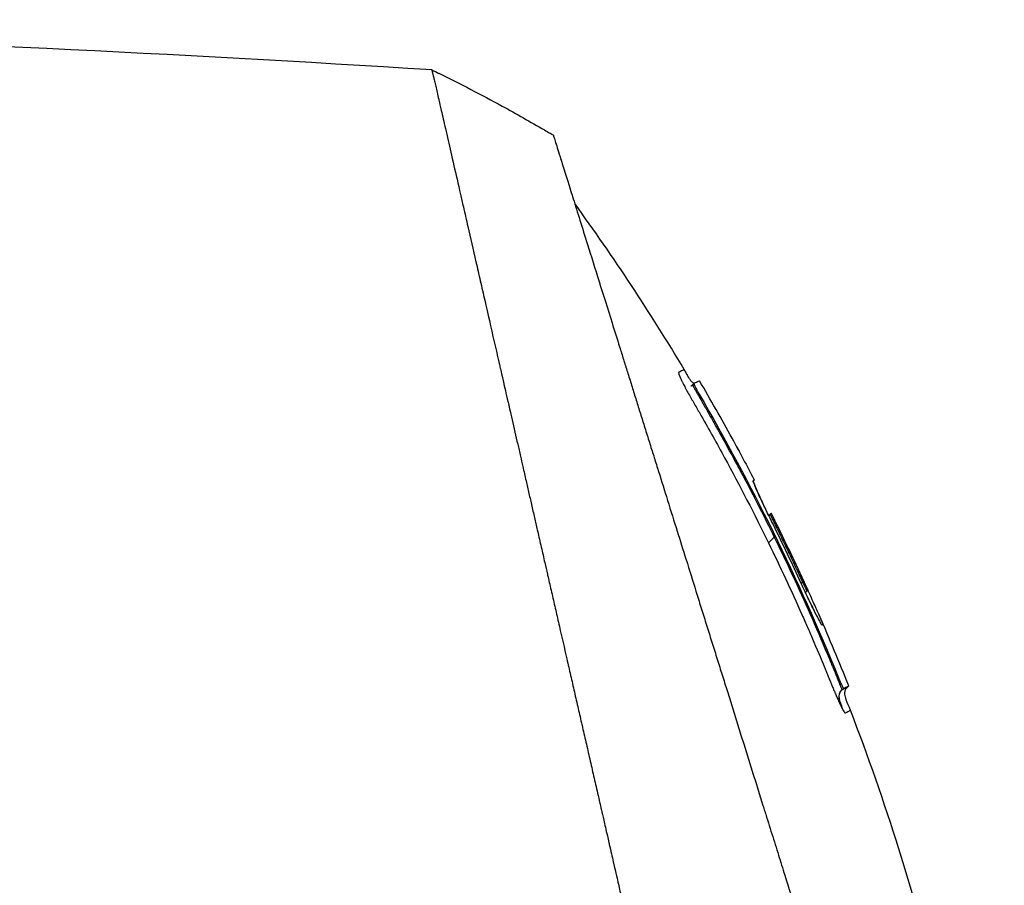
# Model space of a CAD drawing. Header units: millimetres. Extents: x 0 to 4378, y 0 to 2376.
# Tile 127 of 256: x 399 to 453, y 1210 to 1257. Entities that reach past the tile are written whole.
import ezdxf

# ---------------------------------------------------------------- set-up
doc = ezdxf.new("R2010")
doc.units = ezdxf.units.MM
doc.header["$LTSCALE"] = 0.2

# ---------------------------------------------------------------- blocks, each defined once
blk = doc.blocks.new('A$C51789057')
for p, q in [((-199.903, 634.887), (-199.96, 634.944)), ((-200.189, 634.325), (-200.239, 634.375)), ((-202.033, 631.976), (-202.028, 631.973)), ((-202.033, 631.976), (-202.029, 631.972)), ((-203.237, 629.714), (-203.175, 629.652)), ((-203.237, 629.714), (-203.175, 629.652)), ((-203.175, 629.682), (-203.173, 629.68)), ((-202.972, 629.27), (-202.972, 629.27)), ((-204.169, 627.889), (-204.17, 627.889)), ((-204.108, 627.858), (-204.021, 627.771)), ((-205.791, 624.078), (-205.865, 624.153)), ((-206.15, 623.723), (-206.018, 623.591)), ((-207.818, 618.959), (-207.765, 618.907)), ((-208.374, 618.53), (-208.301, 618.458)), ((-208.095, 618.388), (-208.022, 618.315))]:
    blk.add_line(p, q)
for centre, radius, start, end in [((-148.074, 574.145), 86.467, 116.08279, 118.64596), ((-148.067, 574.132), 86.482, 118.64602, 120.39578), ((-95.341, 573.439), 121.689, 151.24844, 152.45484), ((-95.338, 573.438), 121.694, 151.24936, 152.45507)]:
    blk.add_arc(centre, radius, start, end)
for centre, major_axis, ratio, start_param, end_param in [((-148.066, 574.128), (-62.828, -59.434), 1, 4.404955, 4.409974), ((-150.455, 577.048), (65.746, 53.33), 0.977068, 1.416312, 1.42047)]:
    blk.add_ellipse(centre, major_axis=major_axis, ratio=ratio, start_param=start_param, end_param=end_param)
for points in [[(-185.699, 651.991), (-157.804, 653.748), (-129.826, 654.72), (-101.879, 654.279)], [(-192.313, 648.438), (-192.256, 648.472), (-192.198, 648.507), (-192.127, 648.548)], [(-199.43, 635.713), (-197.581, 638.803), (-195.592, 641.814), (-193.476, 644.728)], [(-202.033, 631.976), (-201.457, 633.025), (-200.866, 634.065), (-200.26, 635.097)], [(-204.17, 627.889), (-204.17, 627.889), (-204.169, 627.889), (-204.169, 627.889)], [(-203.718, 627.823), (-203.718, 627.823), (-203.718, 627.823), (-203.718, 627.823)], [(-204.009, 626.298), (-204.045, 626.333), (-204.019, 626.307), (-204.322, 626.61)], [(-208.374, 618.53), (-207.863, 619.811), (-207.33, 621.083), (-206.776, 622.345)], [(-208.301, 618.458), (-208.301, 618.458), (-208.301, 618.458), (-208.301, 618.458)], [(-208.005, 618.328), (-207.692, 618.016), (-207.898, 617.696), (-208.024, 617.29)]]:
    blk.add_open_spline(points, degree=3)
for points, knots in [([(-188.671, 567.098), (-188.659, 567.11), (-188.508, 567.261), (-188.433, 567.335), (-188.374, 567.395), (-188.195, 567.573), (-188.075, 567.693), (-187.716, 568.052), (-187.475, 568.292), (-186.75, 569.016), (-186.263, 569.503), (-184.788, 570.976), (-183.79, 571.974), (-182.537, 573.228), (-182.286, 573.478), (-181.716, 574.048), (-181.391, 574.374), (-180.47, 575.295), (-179.861, 575.905), (-179.125, 576.642), (-179.003, 576.765), (-178.771, 576.997), (-178.661, 577.106), (-177.381, 578.389), (-176.197, 579.575), (-174.32, 581.457), (-173.635, 582.145), (-172.16, 583.625), (-171.368, 584.42), (-168.455, 587.345), (-166.31, 589.501), (-163.435, 592.396), (-162.719, 593.117), (-161.895, 593.948), (-161.789, 594.055), (-161.604, 594.242), (-161.519, 594.327), (-161.35, 594.498), (-161.263, 594.586), (-161.061, 594.79), (-160.949, 594.902), (-160.751, 595.103), (-160.668, 595.187), (-160.463, 595.394), (-160.34, 595.518), (-160.115, 595.746), (-160.013, 595.849), (-159.382, 596.486), (-158.853, 597.021), (-157.636, 598.253), (-156.947, 598.949), (-155.561, 600.353), (-154.863, 601.061), (-153.721, 602.219), (-153.274, 602.673), (-152.726, 603.228), (-152.625, 603.331), (-152.337, 603.622), (-152.151, 603.811), (-151.514, 604.456), (-151.06, 604.916), (-150.365, 605.62), (-150.12, 605.869), (-149.791, 606.201), (-149.706, 606.287), (-149.576, 606.419), (-149.533, 606.463), (-149.392, 606.605), (-149.292, 606.706), (-149.044, 606.957), (-148.889, 607.114), (-148.545, 607.461), (-148.362, 607.646), (-148, 608.012), (-147.822, 608.192), (-147.582, 608.434), (-147.524, 608.493), (-147.316, 608.703), (-147.161, 608.859), (-146.775, 609.249), (-146.556, 609.471), (-146.172, 609.859), (-146.008, 610.023), (-145.683, 610.351), (-145.518, 610.517), (-145.095, 610.944), (-144.841, 611.201), (-144.395, 611.652), (-144.209, 611.839), (-143.883, 612.168), (-143.743, 612.309), (-143.532, 612.522), (-143.461, 612.594), (-143.187, 612.871), (-142.984, 613.075), (-141.868, 614.201), (-140.957, 615.119), (-139.072, 617.019), (-138.095, 618.003), (-136.747, 619.361), (-136.368, 619.742), (-135.807, 620.306), (-135.625, 620.489), (-135.013, 621.105), (-134.58, 621.541), (-133.707, 622.419), (-133.264, 622.864), (-131.864, 624.273), (-130.912, 625.229), (-129.193, 626.955), (-128.424, 627.728), (-126.769, 629.389), (-125.885, 630.276), (-124.309, 631.856), (-123.614, 632.553), (-120.278, 635.896), (-117.751, 638.425), (-114.913, 641.262), (-114.418, 641.758), (-113.462, 642.713), (-113, 643.175), (-110.795, 645.378), (-109.193, 646.978), (-107.159, 649.009), (-106.569, 649.598), (-105.501, 650.664), (-105.021, 651.144), (-103.743, 652.418), (-103.082, 653.078), (-102.4, 653.759), (-102.226, 653.933), (-101.954, 654.204), (-101.879, 654.279), (-101.879, 654.279)], [-6.229962, -6.229962, -6.229962, -6.229962, -6.227864, -6.227864, -6.219552, -6.219552, -6.202929, -6.202929, -6.16968, -6.16968, -6.103208, -6.103208, -5.970065, -5.970065, -5.937453, -5.937453, -5.895346, -5.895346, -5.816119, -5.816119, -5.800362, -5.800362, -5.786281, -5.786281, -5.635887, -5.635887, -5.550128, -5.550128, -5.451964, -5.451964, -5.19041, -5.19041, -5.103809, -5.103809, -5.091041, -5.091041, -5.081268, -5.081268, -5.070806, -5.070806, -5.057101, -5.057101, -5.047416, -5.047416, -5.032993, -5.032993, -5.021064, -5.021064, -4.959513, -4.959513, -4.879662, -4.879662, -4.798866, -4.798866, -4.746913, -4.746913, -4.735039, -4.735039, -4.713278, -4.713278, -4.660559, -4.660559, -4.631405, -4.631405, -4.620962, -4.620962, -4.61581, -4.61581, -4.603824, -4.603824, -4.585775, -4.585775, -4.565126, -4.565126, -4.545061, -4.545061, -4.538129, -4.538129, -4.518662, -4.518662, -4.489931, -4.489931, -4.468034, -4.468034, -4.446173, -4.446173, -4.412022, -4.412022, -4.38742, -4.38742, -4.368644, -4.368644, -4.359076, -4.359076, -4.331844, -4.331844, -4.208918, -4.208918, -4.076245, -4.076245, -4.023995, -4.023995, -3.998904, -3.998904, -3.939656, -3.939656, -3.878964, -3.878964, -3.746371, -3.746371, -3.637173, -3.637173, -3.509455, -3.509455, -3.406658, -3.406658, -3.009825, -3.009825, -2.924337, -2.924337, -2.84138, -2.84138, -2.519502, -2.519502, -2.374871, -2.374871, -2.235834, -2.235834, -1.965462, -1.965462, -1.83333, -1.83333, -1.674568, -1.674568, -1.674568, -1.674568]), ([(-187.964, 566.391), (-187.929, 566.426), (-187.628, 566.727), (-186.957, 567.396), (-186.703, 567.649), (-185.939, 568.413), (-185.424, 568.927), (-183.867, 570.483), (-182.809, 571.54), (-181.442, 572.908), (-181.139, 573.211), (-180.48, 573.871), (-180.127, 574.224), (-178.824, 575.528), (-177.871, 576.483), (-176.366, 577.991), (-175.814, 578.544), (-173.782, 580.581), (-172.286, 582.082), (-167.824, 586.561), (-162.258, 592.155), (-156.387, 598.094), (-155.076, 599.421), (-153.118, 601.406), (-152.471, 602.063), (-151.57, 602.977), (-151.314, 603.235), (-150.559, 604), (-150.061, 604.505), (-149.404, 605.17), (-149.25, 605.326), (-148.986, 605.594), (-148.878, 605.702), (-148.668, 605.915), (-148.565, 606.019), (-148.359, 606.228), (-148.252, 606.336), (-147.733, 606.86), (-147.322, 607.275), (-146.469, 608.137), (-146.028, 608.582), (-144.77, 609.852), (-143.953, 610.677), (-142.329, 612.316), (-141.521, 613.13), (-139.869, 614.796), (-139.025, 615.646), (-137.309, 617.376), (-136.433, 618.258), (-135.104, 619.595), (-134.648, 620.054), (-133.426, 621.284), (-132.675, 622.039), (-131.077, 623.646), (-130.236, 624.491), (-128.587, 626.147), (-127.778, 626.959), (-126.207, 628.536), (-125.442, 629.304), (-123.229, 631.523), (-121.8, 632.956), (-117.831, 636.931), (-115.381, 639.382), (-112.704, 642.058), (-112.272, 642.489), (-110.264, 644.496), (-108.8, 645.958), (-105.531, 649.222), (-103.943, 650.808), (-102.574, 652.174), (-102.332, 652.415), (-101.81, 652.936), (-101.572, 653.174), (-101.253, 653.492), (-101.173, 653.572), (-101.172, 653.572)], [0.000001, 0.000001, 0.000001, 0.000001, 0.0174896, 0.0174896, 0.0280641, 0.0280641, 0.0492044, 0.0492044, 0.0915833, 0.0915833, 0.103829, 0.103829, 0.1177045, 0.1177045, 0.1548929, 0.1548929, 0.1762617, 0.1762617, 0.2332292, 0.2332292, 0.3447473, 0.3447473, 0.3768428, 0.3768428, 0.3928613, 0.3928613, 0.3992061, 0.3992061, 0.4115742, 0.4115742, 0.4153435, 0.4153435, 0.4181398, 0.4181398, 0.4207138, 0.4207138, 0.4231441, 0.4231441, 0.4328041, 0.4328041, 0.443145, 0.443145, 0.4624048, 0.4624048, 0.4815797, 0.4815797, 0.5018181, 0.5018181, 0.5229618, 0.5229618, 0.5340035, 0.5340035, 0.5527188, 0.5527188, 0.5738832, 0.5738832, 0.5945831, 0.5945831, 0.6145009, 0.6145009, 0.6528362, 0.6528362, 0.7241388, 0.7241388, 0.7381113, 0.7381113, 0.7906485, 0.7906485, 0.8696683, 0.8696683, 0.8893857, 0.8893857, 0.91901, 0.91901, 0.9486615, 0.9486615, 0.9486615, 0.9486615]), ([(-185.699, 651.991), (-185.7, 651.991), (-185.701, 651.989), (-185.702, 651.985), (-185.704, 651.981), (-185.706, 651.974), (-185.709, 651.965), (-185.714, 651.949), (-185.721, 651.923), (-185.731, 651.885), (-185.739, 651.85), (-185.75, 651.806), (-185.764, 651.749), (-185.776, 651.698), (-185.791, 651.635), (-185.809, 651.56), (-185.825, 651.491), (-185.844, 651.411), (-185.866, 651.318), (-185.886, 651.231), (-185.909, 651.133), (-185.934, 651.022), (-185.981, 650.818), (-186.038, 650.572), (-186.107, 650.273), (-186.119, 650.217), (-186.133, 650.159), (-186.146, 650.099), (-186.185, 649.928), (-186.242, 649.679), (-186.326, 649.315), (-186.394, 649.016), (-186.481, 648.638), (-186.593, 648.151), (-186.68, 647.769), (-186.783, 647.32), (-186.905, 646.785), (-187.01, 646.331), (-187.128, 645.815), (-187.263, 645.226), (-187.312, 645.011), (-187.364, 644.785), (-187.418, 644.55), (-187.497, 644.205), (-187.578, 643.848), (-187.662, 643.482), (-187.802, 642.871), (-187.949, 642.23), (-188.103, 641.561), (-188.18, 641.224), (-188.259, 640.88), (-188.34, 640.53), (-188.419, 640.184), (-188.5, 639.832), (-188.582, 639.473), (-188.748, 638.75), (-188.919, 638), (-189.096, 637.226), (-189.185, 636.839), (-189.275, 636.446), (-189.366, 636.047), (-189.385, 635.963), (-189.404, 635.879), (-189.423, 635.795), (-189.447, 635.689), (-189.52, 635.373), (-189.644, 634.833), (-189.719, 634.503), (-189.814, 634.089), (-189.929, 633.585), (-190.015, 633.21), (-190.113, 632.785), (-190.222, 632.306), (-190.27, 632.099), (-190.32, 631.882), (-190.372, 631.655), (-190.42, 631.445), (-190.47, 631.225), (-190.523, 630.997), (-190.563, 630.818), (-190.605, 630.635), (-190.649, 630.445), (-190.709, 630.185), (-190.769, 629.922), (-190.829, 629.658), (-190.881, 629.433), (-190.933, 629.206), (-190.985, 628.979), (-191.037, 628.751), (-191.09, 628.522), (-191.142, 628.293), (-191.196, 628.057), (-191.253, 627.809), (-191.306, 627.576), (-191.356, 627.358), (-191.403, 627.154), (-191.461, 626.901), (-191.519, 626.649), (-191.587, 626.35), (-191.653, 626.064), (-191.718, 625.777), (-191.781, 625.503), (-191.846, 625.218), (-191.894, 625.011), (-191.941, 624.805), (-191.988, 624.598), (-192.006, 624.52), (-192.024, 624.442), (-192.042, 624.364), (-192.108, 624.078), (-192.173, 623.79), (-192.239, 623.502), (-192.273, 623.358), (-192.306, 623.214), (-192.339, 623.069), (-192.372, 622.924), (-192.405, 622.779), (-192.439, 622.634), (-192.505, 622.343), (-192.572, 622.051), (-192.639, 621.758), (-192.773, 621.173), (-192.909, 620.582), (-193.045, 619.989), (-193.113, 619.692), (-193.181, 619.394), (-193.25, 619.095), (-193.318, 618.797), (-193.387, 618.497), (-193.456, 618.197), (-193.49, 618.046), (-193.525, 617.896), (-193.559, 617.745), (-193.594, 617.595), (-193.629, 617.444), (-193.663, 617.293), (-193.731, 616.999), (-193.798, 616.704), (-193.866, 616.409), (-193.868, 616.401), (-193.87, 616.392), (-193.872, 616.384), (-193.941, 616.08), (-194.011, 615.775), (-194.081, 615.469), (-194.151, 615.164), (-194.222, 614.858), (-194.292, 614.551), (-194.327, 614.397), (-194.362, 614.243), (-194.397, 614.09), (-194.432, 613.936), (-194.468, 613.782), (-194.503, 613.628), (-194.573, 613.319), (-194.644, 613.011), (-194.714, 612.701), (-194.756, 612.518), (-194.798, 612.336), (-194.84, 612.153), (-194.84, 612.15), (-194.841, 612.146), (-194.842, 612.142), (-194.855, 612.085), (-194.883, 611.961), (-194.927, 611.771), (-194.96, 611.627), (-195.002, 611.446), (-195.052, 611.226), (-195.079, 611.108), (-195.109, 610.979), (-195.141, 610.839), (-195.174, 610.695), (-195.209, 610.539), (-195.248, 610.372), (-195.274, 610.256), (-195.302, 610.134), (-195.331, 610.007), (-195.339, 609.972), (-195.347, 609.938), (-195.355, 609.904), (-195.437, 609.546), (-195.509, 609.233), (-195.57, 608.967), (-195.719, 608.315), (-195.805, 607.942), (-195.826, 607.852), (-195.884, 607.598), (-195.942, 607.344), (-196, 607.09), (-196.072, 606.777), (-196.143, 606.463), (-196.215, 606.15), (-196.247, 606.01), (-196.279, 605.869), (-196.311, 605.729), (-196.351, 605.556), (-196.39, 605.383), (-196.43, 605.209), (-196.476, 605.009), (-196.521, 604.809), (-196.567, 604.609), (-196.648, 604.253), (-196.89, 603.198), (-197.291, 601.452), (-197.297, 601.422), (-197.304, 601.392), (-197.311, 601.362), (-197.591, 600.143), (-197.87, 598.927), (-198.147, 597.718), (-198.363, 596.776), (-198.578, 595.838), (-198.791, 594.905), (-198.859, 594.611), (-198.926, 594.317), (-198.993, 594.024), (-199.273, 592.801), (-199.552, 591.588), (-199.827, 590.388), (-199.903, 590.058), (-199.978, 589.729), (-200.054, 589.401), (-200.112, 589.145), (-200.174, 588.877), (-200.238, 588.596), (-200.363, 588.052), (-200.498, 587.461), (-200.644, 586.825), (-200.709, 586.541), (-200.776, 586.248), (-200.845, 585.947), (-200.91, 585.663), (-200.976, 585.372), (-201.045, 585.074), (-201.109, 584.791), (-201.175, 584.502), (-201.243, 584.207), (-201.253, 584.162), (-201.264, 584.116), (-201.274, 584.07), (-201.327, 583.838), (-201.383, 583.596), (-201.44, 583.346), (-201.561, 582.817), (-201.691, 582.248), (-201.83, 581.641), (-201.952, 581.11), (-202.08, 580.55), (-202.215, 579.961), (-202.447, 578.947), (-202.699, 577.849), (-202.967, 576.679), (-203.16, 575.834), (-203.362, 574.951), (-203.572, 574.036)], [0.0008979, 0.0008979, 0.0008979, 0.0008979, 0.0108915, 0.0108915, 0.0108915, 0.020974, 0.020974, 0.020974, 0.0391503, 0.0391503, 0.0391503, 0.0554178, 0.0554178, 0.0554178, 0.0702751, 0.0702751, 0.0702751, 0.0840358, 0.0840358, 0.0840358, 0.0969119, 0.0969119, 0.0969119, 0.1205769, 0.1205769, 0.1205769, 0.125, 0.125, 0.125, 0.1638961, 0.1638961, 0.1638961, 0.1958374, 0.1958374, 0.1958374, 0.2208888, 0.2208888, 0.2208888, 0.2422005, 0.2422005, 0.2422005, 0.25, 0.25, 0.25, 0.2678209, 0.2678209, 0.2678209, 0.2975362, 0.2975362, 0.2975362, 0.3125, 0.3125, 0.3125, 0.3272656, 0.3272656, 0.3272656, 0.3570095, 0.3570095, 0.3570095, 0.3718814, 0.3718814, 0.3718814, 0.375, 0.375, 0.375, 0.3991671, 0.3991671, 0.3991671, 0.4139157, 0.4139157, 0.4139157, 0.4249028, 0.4249028, 0.4249028, 0.429655, 0.429655, 0.429655, 0.4340613, 0.4340613, 0.4340613, 0.4375, 0.4375, 0.4375, 0.4468814, 0.4468814, 0.4468814, 0.4548932, 0.4548932, 0.4548932, 0.4629051, 0.4629051, 0.4629051, 0.4712008, 0.4712008, 0.4712008, 0.4789288, 0.4789288, 0.4789288, 0.4866568, 0.4866568, 0.4866568, 0.4943848, 0.4943848, 0.4943848, 0.5, 0.5, 0.5, 0.502414, 0.502414, 0.502414, 0.5112437, 0.5112437, 0.5112437, 0.5156585, 0.5156585, 0.5156585, 0.5200734, 0.5200734, 0.5200734, 0.528903, 0.528903, 0.528903, 0.5465624, 0.5465624, 0.5465624, 0.555392, 0.555392, 0.555392, 0.5642217, 0.5642217, 0.5642217, 0.5686366, 0.5686366, 0.5686366, 0.5730514, 0.5730514, 0.5730514, 0.5816327, 0.5816327, 0.5816327, 0.5818813, 0.5818813, 0.5818813, 0.5907202, 0.5907202, 0.5907202, 0.5995591, 0.5995591, 0.5995591, 0.6039786, 0.6039786, 0.6039786, 0.6083981, 0.6083981, 0.6083981, 0.6172371, 0.6172371, 0.6172371, 0.622449, 0.622449, 0.622449, 0.6229413, 0.6229413, 0.6229413, 0.6298917, 0.6298917, 0.6298917, 0.6351416, 0.6351416, 0.6351416, 0.6379546, 0.6379546, 0.6379546, 0.6408496, 0.6408496, 0.6408496, 0.6428571, 0.6428571, 0.6428571, 0.6433986, 0.6433986, 0.6433986, 0.6491487, 0.6491487, 0.6491487, 0.6632653, 0.6632653, 0.6632653, 0.6704637, 0.6704637, 0.6704637, 0.6793393, 0.6793393, 0.6793393, 0.6833065, 0.6833065, 0.6833065, 0.6882149, 0.6882149, 0.6882149, 0.6938776, 0.6938776, 0.6938776, 0.7239727, 0.7239727, 0.7239727, 0.7244898, 0.7244898, 0.7244898, 0.7589042, 0.7589042, 0.7589042, 0.7857143, 0.7857143, 0.7857143, 0.7941949, 0.7941949, 0.7941949, 0.8295621, 0.8295621, 0.8295621, 0.8392857, 0.8392857, 0.8392857, 0.849008, 0.849008, 0.849008, 0.8678821, 0.8678821, 0.8678821, 0.876305, 0.876305, 0.876305, 0.8842189, 0.8842189, 0.8842189, 0.8917062, 0.8917062, 0.8917062, 0.8928571, 0.8928571, 0.8928571, 0.9031342, 0.9031342, 0.9031342, 0.9247967, 0.9247967, 0.9247967, 0.9437386, 0.9437386, 0.9437386, 0.9764071, 0.9764071, 0.9764071, 1, 1, 1, 1]), ([(-192.313, 648.438), (-192.313, 648.439), (-192.313, 648.439), (-192.337, 648.363), (-192.351, 648.318), (-192.382, 648.222), (-192.396, 648.177), (-192.474, 647.929), (-192.563, 647.643), (-192.754, 647.033), (-192.841, 646.753), (-193.072, 646.018), (-193.223, 645.536), (-193.62, 644.268), (-193.88, 643.436), (-194.562, 641.257), (-195.009, 639.831), (-195.638, 637.818), (-195.774, 637.384), (-195.984, 636.715), (-196.054, 636.491), (-196.195, 636.039), (-196.267, 635.81), (-196.377, 635.459), (-196.414, 635.34), (-196.526, 634.981), (-196.601, 634.743), (-196.751, 634.265), (-196.826, 634.026), (-196.939, 633.664), (-196.977, 633.543), (-197.055, 633.293), (-197.095, 633.164), (-197.176, 632.906), (-197.216, 632.777), (-197.339, 632.385), (-197.423, 632.117), (-197.582, 631.61), (-197.66, 631.36), (-197.817, 630.859), (-197.895, 630.61), (-198.133, 629.849), (-198.295, 629.331), (-198.632, 628.253), (-198.81, 627.686), (-199.144, 626.618), (-199.3, 626.12), (-199.509, 625.451), (-199.553, 625.31), (-199.775, 624.602), (-199.953, 624.033), (-200.223, 623.169), (-200.314, 622.879), (-200.495, 622.302), (-200.586, 622.012), (-200.768, 621.43), (-200.858, 621.142), (-200.995, 620.703), (-201.042, 620.554), (-201.133, 620.263), (-201.177, 620.122), (-201.269, 619.828), (-201.315, 619.681), (-201.447, 619.26), (-201.537, 618.973), (-202.311, 616.5), (-203.009, 614.267), (-203.777, 611.813), (-203.842, 611.605), (-203.973, 611.188), (-204.036, 610.984), (-204.162, 610.583), (-204.224, 610.385), (-204.346, 609.994), (-204.406, 609.803), (-204.525, 609.424), (-204.584, 609.235), (-204.753, 608.695), (-204.866, 608.334), (-205.192, 607.294), (-205.406, 606.608), (-205.702, 605.663), (-205.793, 605.37), (-205.928, 604.94), (-205.971, 604.803), (-206.098, 604.398), (-206.181, 604.132), (-206.342, 603.617), (-206.419, 603.37), (-206.642, 602.658), (-206.787, 602.195), (-207.184, 600.926), (-207.435, 600.125), (-207.87, 598.735), (-208.055, 598.143), (-208.514, 596.676), (-208.786, 595.806), (-209.188, 594.521), (-209.321, 594.096), (-209.519, 593.463), (-209.585, 593.253), (-209.683, 592.94), (-209.715, 592.836), (-209.764, 592.68), (-209.78, 592.628), (-209.805, 592.55), (-209.813, 592.524), (-209.829, 592.472), (-209.837, 592.446), (-209.845, 592.42)], [0.000492, 0.000492, 0.000492, 0.000492, 0.070477, 0.070477, 0.116784, 0.116784, 0.147598, 0.147598, 0.270163, 0.270163, 0.35129, 0.35129, 0.459378, 0.459378, 0.603543, 0.603543, 0.795477, 0.795477, 0.846759, 0.846759, 0.872247, 0.872247, 0.897546, 0.897546, 0.910816, 0.910816, 0.936058, 0.936058, 0.961053, 0.961053, 0.973407, 0.973407, 0.986612, 0.986612, 0.999925, 0.999925, 1.026343, 1.026343, 1.051465, 1.051465, 1.076258, 1.076258, 1.125243, 1.125243, 1.177878, 1.177878, 1.224985, 1.224985, 1.237745, 1.237745, 1.287061, 1.287061, 1.311764, 1.311764, 1.336615, 1.336615, 1.361333, 1.361333, 1.372959, 1.372959, 1.384222, 1.384222, 1.395507, 1.395507, 1.41867, 1.41867, 1.596072, 1.596072, 1.612752, 1.612752, 1.628768, 1.628768, 1.644172, 1.644172, 1.659003, 1.659003, 1.673475, 1.673475, 1.702106, 1.702106, 1.756638, 1.756638, 1.781274, 1.781274, 1.792708, 1.792708, 1.814679, 1.814679, 1.835454, 1.835454, 1.874477, 1.874477, 1.942807, 1.942807, 1.994085, 1.994085, 2.070998, 2.070998, 2.109452, 2.109452, 2.128666, 2.128666, 2.138273, 2.138273, 2.143077, 2.143077, 2.145479, 2.145479, 2.147874, 2.147874, 2.147874, 2.147874]), ([(-199.979, 634.954), (-199.966, 634.957), (-199.954, 634.962), (-199.923, 634.977), (-199.905, 634.988), (-199.863, 635.021), (-199.841, 635.043), (-199.784, 635.108), (-199.752, 635.154), (-199.656, 635.304), (-199.598, 635.412), (-199.504, 635.585), (-199.468, 635.649), (-199.43, 635.713)], [0.88221943, 0.88221943, 0.88221943, 0.88221943, 0.88612857, 0.88612857, 0.89254312, 0.89254312, 0.90193654, 0.90193654, 0.91846699, 0.91846699, 0.95532451, 0.95532451, 0.97748476, 0.97748476, 0.97748476, 0.97748476]), ([(-199.43, 635.713), (-199.429, 635.712), (-199.421, 635.708), (-199.405, 635.7), (-199.389, 635.692), (-199.366, 635.68), (-199.334, 635.664), (-199.303, 635.648), (-199.264, 635.628), (-199.218, 635.604), (-199.195, 635.592), (-199.17, 635.579), (-199.143, 635.565), (-199.139, 635.564), (-199.136, 635.562), (-199.133, 635.56), (-199.131, 635.559), (-199.129, 635.559), (-199.128, 635.557), (-199.126, 635.556), (-199.125, 635.554), (-199.124, 635.552), (-199.12, 635.543), (-199.122, 635.526), (-199.127, 635.501), (-199.133, 635.476), (-199.144, 635.444), (-199.159, 635.404), (-199.163, 635.394), (-199.167, 635.384), (-199.171, 635.373), (-199.173, 635.368), (-199.175, 635.362), (-199.178, 635.357), (-199.179, 635.354), (-199.18, 635.351), (-199.181, 635.348), (-199.182, 635.345), (-199.183, 635.342), (-199.185, 635.339), (-199.189, 635.328), (-199.195, 635.316), (-199.2, 635.303), (-199.203, 635.297), (-199.205, 635.291), (-199.208, 635.285), (-199.211, 635.278), (-199.214, 635.272), (-199.217, 635.265), (-199.22, 635.258), (-199.223, 635.252), (-199.226, 635.245), (-199.236, 635.222), (-199.247, 635.199), (-199.259, 635.174), (-199.274, 635.142), (-199.29, 635.108), (-199.307, 635.073), (-199.314, 635.058), (-199.322, 635.043), (-199.33, 635.027)], [-0.2887059, -0.2887059, -0.2887059, -0.2887059, -0.2541581, -0.2541581, -0.2541581, -0.2195873, -0.2195873, -0.2195873, -0.1850229, -0.1850229, -0.1850229, -0.1677408, -0.1677408, -0.1677408, -0.1655805, -0.1655805, -0.1655805, -0.1645003, -0.1645003, -0.1645003, -0.1634202, -0.1634202, -0.1634202, -0.1590997, -0.1590997, -0.1590997, -0.1547791, -0.1547791, -0.1547791, -0.153699, -0.153699, -0.153699, -0.1531589, -0.1531589, -0.1531589, -0.1528889, -0.1528889, -0.1528889, -0.1526188, -0.1526188, -0.1526188, -0.1515387, -0.1515387, -0.1515387, -0.1509986, -0.1509986, -0.1509986, -0.1504586, -0.1504586, -0.1504586, -0.1499185, -0.1499185, -0.1499185, -0.1481076, -0.1481076, -0.1481076, -0.1457567, -0.1457567, -0.1457567, -0.1447486, -0.1447486, -0.1447486, -0.1447486]), ([(-199.43, 635.713), (-199.43, 635.713), (-199.43, 635.713), (-199.43, 635.713), (-199.43, 635.713), (-199.43, 635.713), (-199.43, 635.713)], [-0.2892613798, -0.2892613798, -0.2892613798, -0.2892613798, -0.2887161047, -0.2887161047, -0.2887161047, -0.2887058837, -0.2887058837, -0.2887058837, -0.2887058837]), ([(-199.33, 635.027), (-199.34, 635.006), (-199.351, 634.985), (-199.361, 634.963), (-199.381, 634.925), (-199.401, 634.886), (-199.422, 634.846), (-199.443, 634.805), (-199.464, 634.764), (-199.487, 634.721), (-199.498, 634.7), (-199.51, 634.678), (-199.521, 634.657), (-199.533, 634.635), (-199.545, 634.613), (-199.557, 634.591), (-199.605, 634.503), (-199.655, 634.412), (-199.707, 634.319), (-199.733, 634.273), (-199.76, 634.226), (-199.786, 634.179), (-199.8, 634.156), (-199.813, 634.132), (-199.827, 634.109), (-199.84, 634.085), (-199.854, 634.062), (-199.868, 634.039), (-199.881, 634.015), (-199.895, 633.992), (-199.908, 633.968), (-199.922, 633.945), (-199.936, 633.921), (-199.949, 633.898), (-199.977, 633.851), (-200.004, 633.804), (-200.031, 633.757), (-200.14, 633.57), (-200.248, 633.382), (-200.356, 633.194), (-200.786, 632.441), (-201.209, 631.684), (-201.623, 630.922), (-202.452, 629.398), (-203.248, 627.856), (-204.009, 626.298)], [-0.1447486, -0.1447486, -0.1447486, -0.1447486, -0.1434058, -0.1434058, -0.1434058, -0.1410549, -0.1410549, -0.1410549, -0.138704, -0.138704, -0.138704, -0.1375285, -0.1375285, -0.1375285, -0.1363531, -0.1363531, -0.1363531, -0.1316512, -0.1316512, -0.1316512, -0.1293003, -0.1293003, -0.1293003, -0.1281249, -0.1281249, -0.1281249, -0.1269494, -0.1269494, -0.1269494, -0.125774, -0.125774, -0.125774, -0.1245985, -0.1245985, -0.1245985, -0.1222476, -0.1222476, -0.1222476, -0.1128439, -0.1128439, -0.1128439, -0.0752293, -0.0752293, -0.0752293, 0, 0, 0, 0]), ([(-200.26, 635.097), (-200.26, 635.097), (-200.26, 635.097), (-200.259, 635.097), (-200.235, 635.084), (-200.136, 635.034), (-200.061, 634.996), (-199.961, 634.945)], [-0.8656065, -0.8656065, -0.8656065, -0.8656065, -0.8621421, -0.8621421, -0.4402995, -0.4402995, -0.000001, -0.000001, -0.000001, -0.000001]), ([(-199.961, 634.945), (-199.957, 634.943), (-199.957, 634.934), (-199.965, 634.905), (-199.973, 634.885), (-199.994, 634.833), (-200.009, 634.801), (-200.045, 634.728), (-200.065, 634.688), (-200.111, 634.603), (-200.135, 634.557), (-200.186, 634.466), (-200.212, 634.42), (-200.239, 634.375)], [-0.09818224, -0.09818224, -0.09818224, -0.09818224, -0.08163434, -0.08163434, -0.06586622, -0.06586622, -0.04902056, -0.04902056, -0.0323577, -0.0323577, -0.01585951, -0.01585951, -0.00000099, -0.00000099, -0.00000099, -0.00000099]), ([(-199.903, 634.887), (-199.902, 634.886), (-199.901, 634.884), (-199.901, 634.88), (-199.901, 634.878), (-199.901, 634.876), (-199.902, 634.873), (-199.902, 634.871), (-199.903, 634.868), (-199.903, 634.866), (-199.904, 634.863), (-199.905, 634.86), (-199.906, 634.857), (-199.908, 634.85), (-199.911, 634.844), (-199.913, 634.838), (-199.916, 634.831), (-199.919, 634.823), (-199.923, 634.814), (-199.933, 634.792), (-199.945, 634.766), (-199.96, 634.736), (-199.964, 634.728), (-199.968, 634.721), (-199.972, 634.713), (-199.982, 634.694), (-199.996, 634.669), (-200.013, 634.636), (-200.029, 634.607), (-200.048, 634.573), (-200.071, 634.532), (-200.074, 634.528), (-200.076, 634.524), (-200.078, 634.52), (-200.105, 634.472), (-200.129, 634.429), (-200.15, 634.394), (-200.165, 634.366), (-200.179, 634.343), (-200.189, 634.325)], [0.0317932, 0.0317932, 0.0317932, 0.0317932, 0.0990517, 0.0990517, 0.0990517, 0.125, 0.125, 0.125, 0.1497348, 0.1497348, 0.1497348, 0.1822151, 0.1822151, 0.1822151, 0.25, 0.25, 0.25, 0.3087286, 0.3087286, 0.3087286, 0.4613421, 0.4613421, 0.4613421, 0.5, 0.5, 0.5, 0.6333546, 0.6333546, 0.6333546, 0.75, 0.75, 0.75, 0.7608461, 0.7608461, 0.7608461, 0.894498, 0.894498, 0.894498, 1, 1, 1, 1]), ([(-199.903, 634.887), (-199.888, 634.872), (-199.873, 634.857), (-199.851, 634.839), (-199.846, 634.835), (-199.838, 634.829), (-199.836, 634.827), (-199.833, 634.825), (-199.833, 634.825), (-199.832, 634.824), (-199.832, 634.824), (-199.831, 634.824), (-199.831, 634.823), (-199.831, 634.823), (-199.831, 634.823), (-199.831, 634.823), (-199.831, 634.823), (-199.83, 634.823), (-199.83, 634.823), (-199.83, 634.823), (-199.83, 634.823), (-199.83, 634.823)], [0, 0, 0, 0, 0.006302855, 0.006302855, 0.008419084, 0.008419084, 0.009213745, 0.009213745, 0.009413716, 0.009413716, 0.009571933, 0.009571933, 0.009651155, 0.009651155, 0.009690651, 0.009690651, 0.009730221, 0.009730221, 0.009769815, 0.009769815, 0.009776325, 0.009776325, 0.009776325, 0.009776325]), ([(-199.832, 634.824), (-199.832, 634.824), (-199.832, 634.824), (-199.832, 634.824), (-199.831, 634.824), (-199.828, 634.822), (-199.825, 634.82), (-199.821, 634.818), (-199.819, 634.817), (-199.816, 634.816), (-199.815, 634.815), (-199.813, 634.814), (-199.813, 634.814), (-199.813, 634.814)], [0.02034435, 0.02034435, 0.02034435, 0.02034435, 0.02145072, 0.02145072, 0.04171423, 0.04171423, 0.06063341, 0.06063341, 0.06772746, 0.06772746, 0.07304792, 0.07304792, 0.074301, 0.074301, 0.074301, 0.074301]), ([(-199.814, 634.814), (-199.814, 634.814), (-199.814, 634.814), (-199.813, 634.814), (-199.811, 634.813), (-199.805, 634.811), (-199.802, 634.809), (-199.797, 634.808), (-199.796, 634.807), (-199.796, 634.807), (-199.796, 634.807), (-199.795, 634.807), (-199.795, 634.807), (-199.795, 634.807), (-199.795, 634.807), (-199.795, 634.807)], [0.075540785, 0.075540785, 0.075540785, 0.075540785, 0.076098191, 0.076098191, 0.078373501, 0.078373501, 0.080325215, 0.080325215, 0.080606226, 0.080606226, 0.080645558, 0.080645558, 0.080665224, 0.080665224, 0.080678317, 0.080678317, 0.080678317, 0.080678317]), ([(-200.239, 634.375), (-201.667, 631.928), (-203.006, 629.437), (-205.54, 624.296), (-206.727, 621.649), (-207.818, 618.959)], [-1.719587, -1.719587, -1.719587, -1.719587, -0.870829, -0.870829, -0.000001, -0.000001, -0.000001, -0.000001]), ([(-200.189, 634.325), (-200.195, 634.315), (-200.206, 634.294), (-200.224, 634.264), (-200.247, 634.223), (-200.281, 634.165), (-200.325, 634.087), (-200.339, 634.062), (-200.355, 634.034), (-200.373, 634.004), (-200.395, 633.965), (-200.42, 633.922), (-200.447, 633.874), (-200.451, 633.866), (-200.456, 633.858), (-200.461, 633.85), (-200.468, 633.836), (-200.476, 633.823), (-200.484, 633.809), (-200.496, 633.787), (-200.509, 633.765), (-200.521, 633.744), (-200.533, 633.722), (-200.546, 633.7), (-200.558, 633.679), (-200.57, 633.657), (-200.583, 633.635), (-200.595, 633.614), (-200.62, 633.569), (-200.645, 633.525), (-200.669, 633.484), (-200.69, 633.446), (-200.711, 633.409), (-200.731, 633.374), (-200.808, 633.237), (-200.885, 633.1), (-200.963, 632.962), (-201.064, 632.782), (-201.165, 632.601), (-201.266, 632.42), (-201.537, 631.933), (-201.823, 631.415), (-202.121, 630.864), (-202.186, 630.745), (-202.252, 630.623), (-202.318, 630.501), (-202.4, 630.348), (-202.531, 630.105), (-202.708, 629.77)], [0, 0, 0, 0, 0.0133397, 0.0133397, 0.0133397, 0.03125, 0.03125, 0.03125, 0.0436988, 0.0436988, 0.0436988, 0.0597938, 0.0597938, 0.0597938, 0.0625, 0.0625, 0.0625, 0.0673095, 0.0673095, 0.0673095, 0.0751746, 0.0751746, 0.0751746, 0.0832707, 0.0832707, 0.0832707, 0.0916192, 0.0916192, 0.0916192, 0.1091793, 0.1091793, 0.1091793, 0.125, 0.125, 0.125, 0.1792162, 0.1792162, 0.1792162, 0.25, 0.25, 0.25, 0.4553665, 0.4553665, 0.4553665, 0.5, 0.5, 0.5, 0.6281551, 0.6281551, 0.6281551, 0.6281551]), ([(-199.989, 633.853), (-199.989, 633.853), (-199.989, 633.853), (-199.989, 633.853), (-199.989, 633.853), (-199.989, 633.854), (-199.988, 633.855), (-199.987, 633.856), (-199.987, 633.857), (-199.985, 633.86), (-199.984, 633.862), (-199.982, 633.866), (-199.981, 633.866), (-199.981, 633.867)], [0.018027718, 0.018027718, 0.018027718, 0.018027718, 0.018129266, 0.018129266, 0.018485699, 0.018485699, 0.018904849, 0.018904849, 0.019483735, 0.019483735, 0.020372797, 0.020372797, 0.020720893, 0.020720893, 0.020720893, 0.020720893]), ([(-202.708, 629.77), (-202.877, 629.452), (-203.088, 629.051), (-203.339, 628.565), (-203.752, 627.764), (-204.077, 627.112), (-204.322, 626.61)], [0.6281551, 0.6281551, 0.6281551, 0.6281551, 0.75, 0.75, 0.75, 1, 1, 1, 1]), ([(-203.175, 629.682), (-203.169, 629.68), (-203.172, 629.659), (-203.194, 629.585), (-203.214, 629.531), (-203.291, 629.34), (-203.365, 629.168), (-203.555, 628.747), (-203.671, 628.499), (-203.87, 628.082), (-203.945, 627.927), (-204.1, 627.61), (-204.179, 627.449), (-204.259, 627.288)], [-0.4066496, -0.4066496, -0.4066496, -0.4066496, -0.3530901, -0.3530901, -0.2996138, -0.2996138, -0.2036808, -0.2036808, -0.1075118, -0.1075118, -0.053792, -0.053792, 0, 0, 0, 0]), ([(-204.024, 627.774), (-203.969, 627.888), (-203.915, 628), (-203.71, 628.427), (-203.601, 628.662), (-203.403, 629.091), (-203.334, 629.248), (-203.249, 629.45), (-203.2, 629.57), (-203.184, 629.638), (-203.182, 629.649), (-203.182, 629.659)], [-1.875154, -1.875154, -1.875154, -1.875154, -1.786266, -1.786266, -1.531519, -1.531519, -1.065024, -1.065024, -0.555126, -0.555126, -0.455018, -0.455018, -0.455018, -0.455018]), ([(-203.237, 629.714), (-203.234, 629.713), (-203.23, 629.711), (-203.224, 629.708), (-203.219, 629.705), (-203.212, 629.701), (-203.204, 629.697), (-203.195, 629.693), (-203.185, 629.689), (-203.175, 629.682)], [-1, -1, -1, -1, -0.666667, -0.666667, -0.666667, -0.333333, -0.333333, -0.333333, 0, 0, 0, 0]), ([(-205.778, 624.108), (-205.849, 623.952), (-205.921, 623.796), (-206.064, 623.491), (-206.134, 623.343), (-206.278, 623.041), (-206.413, 622.762), (-206.627, 622.335), (-206.717, 622.159), (-206.958, 621.728), (-206.94, 621.854), (-206.976, 621.84), (-206.982, 621.832), (-206.978, 621.87), (-206.944, 621.953), (-206.903, 622.053), (-206.855, 622.167), (-206.658, 622.613), (-206.557, 622.84), (-206.309, 623.389), (-206.176, 623.683), (-205.931, 624.217), (-205.735, 624.643), (-205.152, 625.892), (-204.668, 626.894), (-204.17, 627.889)], [-1.490546, -1.490546, -1.490546, -1.490546, -1.372171, -1.372171, -1.254036, -1.254036, -1.123299, -1.123299, -1.043679, -1.043679, -0.850826, -0.850826, -0.807838, -0.807838, -0.709589, -0.709589, -0.595224, -0.595224, -0.510831, -0.510831, -0.413449, -0.413449, -0.333919, -0.333919, 0, 0, 0, 0]), ([(-205.865, 624.153), (-205.922, 624.029), (-205.978, 623.912), (-206.042, 623.783), (-206.06, 623.749), (-206.085, 623.704), (-206.093, 623.694), (-206.098, 623.696), (-206.101, 623.698), (-206.107, 623.701), (-206.11, 623.703), (-206.119, 623.707), (-206.124, 623.71), (-206.133, 623.714), (-206.137, 623.716), (-206.144, 623.72), (-206.147, 623.721), (-206.151, 623.723), (-206.146, 623.735), (-206.126, 623.783), (-206.111, 623.818), (-206.052, 623.95), (-205.999, 624.068), (-205.906, 624.27), (-205.871, 624.347), (-205.799, 624.502), (-205.763, 624.58), (-205.655, 624.812), (-205.583, 624.967), (-205.365, 625.431), (-205.219, 625.74), (-204.923, 626.356), (-204.774, 626.664), (-204.549, 627.124), (-204.473, 627.277), (-204.322, 627.583), (-204.246, 627.736), (-204.169, 627.889)], [0, 0, 0, 0, 0.049586, 0.049586, 0.074046, 0.074046, 0.09857, 0.09857, 0.137167, 0.137167, 0.175764, 0.175764, 0.252958, 0.252958, 0.330152, 0.330152, 0.407345, 0.407345, 0.43188, 0.43188, 0.45635, 0.45635, 0.505944, 0.505944, 0.536823, 0.536823, 0.567702, 0.567702, 0.629461, 0.629461, 0.752975, 0.752975, 0.876487, 0.876487, 0.938244, 0.938244, 1, 1, 1, 1]), ([(-204.169, 627.889), (-204.167, 627.888), (-204.164, 627.887), (-204.161, 627.885), (-204.157, 627.883), (-204.153, 627.881), (-204.148, 627.878), (-204.143, 627.875), (-204.137, 627.872), (-204.13, 627.869), (-204.127, 627.867), (-204.123, 627.866), (-204.12, 627.864), (-204.116, 627.862), (-204.112, 627.86), (-204.108, 627.858), (-204.106, 627.857), (-204.11, 627.844), (-204.119, 627.82), (-204.129, 627.796), (-204.144, 627.761), (-204.163, 627.718), (-204.203, 627.63), (-204.259, 627.513), (-204.32, 627.39), (-204.452, 627.123), (-204.584, 626.854), (-204.715, 626.585), (-204.845, 626.316), (-204.975, 626.047), (-205.104, 625.777), (-205.233, 625.507), (-205.361, 625.237), (-205.487, 624.966), (-205.551, 624.831), (-205.614, 624.695), (-205.677, 624.56), (-205.708, 624.492), (-205.74, 624.424), (-205.771, 624.356), (-205.802, 624.288), (-205.834, 624.22), (-205.865, 624.153)], [0, 0, 0, 0, 0.102758, 0.102758, 0.102758, 0.205514, 0.205514, 0.205514, 0.30827, 0.30827, 0.30827, 0.359648, 0.359648, 0.359648, 0.411026, 0.411026, 0.411026, 0.438236, 0.438236, 0.438236, 0.465377, 0.465377, 0.465377, 0.5204, 0.5204, 0.5204, 0.640302, 0.640302, 0.640302, 0.760202, 0.760202, 0.760202, 0.880101, 0.880101, 0.880101, 0.94005, 0.94005, 0.94005, 0.970025, 0.970025, 0.970025, 1, 1, 1, 1]), ([(-204.259, 627.288), (-204.52, 626.762), (-204.777, 626.234), (-205.283, 625.173), (-205.532, 624.642), (-205.778, 624.108)], [0.000001, 0.000001, 0.000001, 0.000001, 0.1762141, 0.1762141, 0.3524272, 0.3524272, 0.3524272, 0.3524272]), ([(-204.322, 626.61), (-205.001, 625.224), (-205.654, 623.825), (-206.279, 622.413), (-206.591, 621.708), (-206.897, 620.999), (-207.196, 620.287), (-207.27, 620.109), (-207.345, 619.931), (-207.418, 619.753), (-207.437, 619.708), (-207.455, 619.664), (-207.474, 619.619), (-207.483, 619.597), (-207.492, 619.574), (-207.501, 619.552), (-207.51, 619.53), (-207.52, 619.508), (-207.529, 619.485), (-207.565, 619.396), (-207.602, 619.307), (-207.639, 619.217), (-207.675, 619.128), (-207.711, 619.039), (-207.748, 618.949), (-207.752, 618.938), (-207.757, 618.927), (-207.761, 618.916), (-207.763, 618.913), (-207.764, 618.91), (-207.765, 618.907)], [0, 0, 0, 0, 0.548701, 0.548701, 0.548701, 0.823051, 0.823051, 0.823051, 0.891639, 0.891639, 0.891639, 0.908786, 0.908786, 0.908786, 0.917359, 0.917359, 0.917359, 0.925933, 0.925933, 0.925933, 0.960226, 0.960226, 0.960226, 0.99452, 0.99452, 0.99452, 0.998807, 0.998807, 0.998807, 1, 1, 1, 1]), ([(-204.009, 626.298), (-204.639, 625.01), (-205.245, 623.71), (-205.828, 622.4), (-205.94, 622.149), (-206.04, 621.92), (-206.13, 621.716), (-206.275, 621.383), (-206.391, 621.114), (-206.48, 620.907), (-206.747, 620.285), (-206.923, 619.859), (-207.017, 619.632), (-207.053, 619.546), (-207.086, 619.465), (-207.117, 619.391), (-207.137, 619.341), (-207.151, 619.307), (-207.187, 619.218), (-207.207, 619.169), (-207.231, 619.11), (-207.259, 619.041), (-207.261, 619.036), (-207.263, 619.031), (-207.265, 619.026), (-207.301, 618.938), (-207.332, 618.861), (-207.358, 618.796), (-207.371, 618.764), (-207.383, 618.735), (-207.394, 618.709), (-207.399, 618.695), (-207.407, 618.676), (-207.417, 618.652), (-207.422, 618.64), (-207.427, 618.627), (-207.433, 618.613), (-207.437, 618.603), (-207.441, 618.592), (-207.446, 618.581), (-207.45, 618.573), (-207.453, 618.563), (-207.457, 618.554), (-207.463, 618.54), (-207.469, 618.525), (-207.475, 618.511), (-207.49, 618.474), (-207.507, 618.435), (-207.523, 618.395), (-207.542, 618.351), (-207.565, 618.294), (-207.594, 618.227), (-207.615, 618.177), (-207.639, 618.12), (-207.665, 618.059), (-207.683, 618.018), (-207.699, 617.982), (-207.713, 617.949), (-207.718, 617.938), (-207.723, 617.926), (-207.727, 617.916), (-207.732, 617.904), (-207.737, 617.893), (-207.742, 617.883), (-207.753, 617.858), (-207.763, 617.836), (-207.771, 617.818), (-207.783, 617.789), (-207.792, 617.769), (-207.798, 617.757), (-207.808, 617.736), (-207.817, 617.715), (-207.827, 617.693), (-207.857, 617.629), (-207.887, 617.564), (-207.918, 617.5), (-207.923, 617.49), (-207.927, 617.48), (-207.932, 617.471), (-207.951, 617.432), (-207.967, 617.401), (-207.98, 617.375), (-208.002, 617.33), (-208.016, 617.304), (-208.024, 617.29)], [-1, -1, -1, -1, -0.571429, -0.571429, -0.571429, -0.517013, -0.517013, -0.517013, -0.428571, -0.428571, -0.428571, -0.285714, -0.285714, -0.285714, -0.251318, -0.251318, -0.251318, -0.22809, -0.22809, -0.22809, -0.215245, -0.215245, -0.215245, -0.214286, -0.214286, -0.214286, -0.190326, -0.190326, -0.190326, -0.178571, -0.178571, -0.178571, -0.170079, -0.170079, -0.170079, -0.165897, -0.165897, -0.165897, -0.16301, -0.16301, -0.16301, -0.160714, -0.160714, -0.160714, -0.15572, -0.15572, -0.15572, -0.142857, -0.142857, -0.142857, -0.122369, -0.122369, -0.122369, -0.107143, -0.107143, -0.107143, -0.098661, -0.098661, -0.098661, -0.095602, -0.095602, -0.095602, -0.092244, -0.092244, -0.092244, -0.084114, -0.084114, -0.084114, -0.071429, -0.071429, -0.071429, -0.062578, -0.062578, -0.062578, -0.035714, -0.035714, -0.035714, -0.032876, -0.032876, -0.032876, -0.020946, -0.020946, -0.020946, 0, 0, 0, 0]), ([(-206.558, 622.471), (-206.551, 622.488), (-206.543, 622.504), (-206.535, 622.521), (-206.486, 622.623), (-206.432, 622.734), (-206.376, 622.851), (-206.347, 622.909), (-206.318, 622.97), (-206.288, 623.031), (-206.258, 623.093), (-206.228, 623.156), (-206.197, 623.22), (-206.158, 623.299), (-206.118, 623.381), (-206.077, 623.464)], [0.5180096, 0.5180096, 0.5180096, 0.5180096, 0.5367422, 0.5367422, 0.5367422, 0.6513142, 0.6513142, 0.6513142, 0.7086002, 0.7086002, 0.7086002, 0.7658861, 0.7658861, 0.7658861, 0.8372573, 0.8372573, 0.8372573, 0.8372573]), ([(-206.96, 621.84), (-206.96, 621.84), (-206.96, 621.84), (-206.96, 621.84), (-206.96, 621.84), (-206.956, 621.835), (-206.952, 621.831), (-206.948, 621.827)], [0, 0, 0, 0, 0.000012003, 0.000012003, 0.000062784, 0.000062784, 0.002840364, 0.002840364, 0.002840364, 0.002840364]), ([(-207.818, 618.959), (-207.847, 618.888), (-207.876, 618.817), (-207.937, 618.678), (-207.967, 618.611), (-208.019, 618.503), (-208.041, 618.461), (-208.068, 618.416), (-208.076, 618.404), (-208.088, 618.389), (-208.092, 618.386), (-208.095, 618.388)], [-0.09630603, -0.09630603, -0.09630603, -0.09630603, -0.07320762, -0.07320762, -0.04828154, -0.04828154, -0.02519492, -0.02519492, -0.01231734, -0.01231734, -0.000001, -0.000001, -0.000001, -0.000001]), ([(-208.466, 617.201), (-208.392, 617.393), (-208.304, 617.579), (-208.203, 617.872), (-208.174, 617.975), (-208.163, 618.142), (-208.167, 618.206), (-208.201, 618.321), (-208.23, 618.375), (-208.277, 618.433), (-208.289, 618.446), (-208.301, 618.458)], [0, 0, 0, 0, 0.0615739, 0.0615739, 0.0930882, 0.0930882, 0.1117244, 0.1117244, 0.1291911, 0.1291911, 0.1343254, 0.1343254, 0.1343254, 0.1343254]), ([(-208.095, 618.388), (-208.28, 618.483), (-208.374, 618.53), (-208.374, 618.53), (-208.374, 618.53), (-208.374, 618.53), (-208.374, 618.53)], [0, 0, 0, 0, 0.5021852, 0.5021852, 0.5021852, 0.5022174, 0.5022174, 0.5022174, 0.5022174]), ([(-208.022, 618.315), (-208.022, 618.315), (-208.023, 618.315), (-208.023, 618.316), (-208.024, 618.316), (-208.025, 618.316), (-208.026, 618.317), (-208.027, 618.318), (-208.028, 618.318), (-208.03, 618.319), (-208.036, 618.322), (-208.041, 618.325), (-208.047, 618.328), (-208.053, 618.331), (-208.058, 618.333), (-208.064, 618.336), (-208.065, 618.337), (-208.066, 618.338), (-208.068, 618.338), (-208.069, 618.339), (-208.07, 618.34), (-208.072, 618.34), (-208.074, 618.342), (-208.077, 618.343), (-208.08, 618.344), (-208.1, 618.355), (-208.12, 618.365), (-208.138, 618.374), (-208.174, 618.393), (-208.204, 618.408), (-208.228, 618.42), (-208.252, 618.433), (-208.27, 618.442), (-208.282, 618.448), (-208.294, 618.454), (-208.301, 618.457), (-208.301, 618.458), (-208.301, 618.458), (-208.301, 618.458), (-208.301, 618.458)], [0, 0, 0, 0, 0.0013857, 0.0013857, 0.0013857, 0.0033723, 0.0033723, 0.0033723, 0.0073454, 0.0073454, 0.0073454, 0.0232379, 0.0232379, 0.0232379, 0.0391303, 0.0391303, 0.0391303, 0.0431034, 0.0431034, 0.0431034, 0.0470765, 0.0470765, 0.0470765, 0.0550227, 0.0550227, 0.0550227, 0.1185925, 0.1185925, 0.1185925, 0.2457321, 0.2457321, 0.2457321, 0.3728716, 0.3728716, 0.3728716, 0.5000112, 0.5000112, 0.5000112, 0.5023962, 0.5023962, 0.5023962, 0.5023962]), ([(-207.765, 618.907), (-207.768, 618.898), (-207.772, 618.89), (-207.775, 618.882), (-207.784, 618.86), (-207.793, 618.838), (-207.802, 618.816), (-207.82, 618.771), (-207.837, 618.727), (-207.853, 618.685), (-207.886, 618.601), (-207.917, 618.522), (-207.943, 618.459), (-207.956, 618.428), (-207.968, 618.4), (-207.978, 618.378), (-207.988, 618.356), (-207.997, 618.339), (-208.005, 618.328)], [0, 0, 0, 0, 0.0317634, 0.0317634, 0.0317634, 0.1197849, 0.1197849, 0.1197849, 0.2958279, 0.2958279, 0.2958279, 0.647914, 0.647914, 0.647914, 0.823957, 0.823957, 0.823957, 0.9999999, 0.9999999, 0.9999999, 0.9999999]), ([(-208.005, 618.328), (-208.008, 618.323), (-208.011, 618.319), (-208.014, 618.317), (-208.015, 618.316), (-208.017, 618.315), (-208.018, 618.315), (-208.019, 618.314), (-208.02, 618.314), (-208.021, 618.315), (-208.021, 618.315), (-208.022, 618.315), (-208.022, 618.315)], [0.0000001, 0.0000001, 0.0000001, 0.0000001, 0.4648523, 0.4648523, 0.4648523, 0.6972784, 0.6972784, 0.6972784, 0.9297046, 0.9297046, 0.9297046, 0.9999999, 0.9999999, 0.9999999, 0.9999999]), ([(-207.899, 617.673), (-207.898, 617.676), (-207.895, 617.686), (-207.889, 617.707), (-207.884, 617.725), (-207.866, 617.797), (-207.855, 617.853), (-207.851, 617.966), (-207.856, 618.024), (-207.882, 618.109), (-207.893, 618.137), (-207.912, 618.174), (-207.918, 618.184), (-207.926, 618.198), (-207.928, 618.202), (-207.933, 618.208), (-207.934, 618.211), (-207.936, 618.214), (-207.937, 618.214), (-207.937, 618.214), (-207.937, 618.214), (-207.937, 618.214), (-207.937, 618.215), (-207.937, 618.215), (-207.937, 618.215), (-207.937, 618.215)], [0.03523041, 0.03523041, 0.03523041, 0.03523041, 0.03691206, 0.03691206, 0.04399622, 0.04399622, 0.06530593, 0.06530593, 0.08525013, 0.08525013, 0.09480689, 0.09480689, 0.09840194, 0.09840194, 0.09974916, 0.09974916, 0.10075954, 0.10075954, 0.10085425, 0.10085425, 0.10089115, 0.10089115, 0.10090959, 0.10090959, 0.10091363, 0.10091363, 0.10091363, 0.10091363]), ([(-216.608, 570.813), (-216.834, 581.263), (-215.689, 591.829), (-211.977, 607.152), (-210.383, 612.245), (-208.466, 617.201)], [0, 0, 0, 0, 3.135776, 3.135776, 4.729873, 4.729873, 4.729873, 4.729873]), ([(-208.024, 617.29), (-208.03, 617.277), (-208.037, 617.265), (-208.043, 617.253), (-208.046, 617.247), (-208.05, 617.242), (-208.053, 617.236), (-208.056, 617.23), (-208.059, 617.225), (-208.062, 617.219), (-208.065, 617.214), (-208.068, 617.209), (-208.071, 617.204), (-208.074, 617.199), (-208.076, 617.194), (-208.079, 617.189), (-208.085, 617.179), (-208.09, 617.17), (-208.096, 617.161), (-208.117, 617.126), (-208.135, 617.099), (-208.15, 617.082), (-208.164, 617.064), (-208.175, 617.056), (-208.183, 617.057), (-208.185, 617.057), (-208.186, 617.058), (-208.188, 617.058), (-208.189, 617.059), (-208.191, 617.06), (-208.193, 617.061), (-208.196, 617.063), (-208.199, 617.064), (-208.202, 617.066), (-208.227, 617.079), (-208.25, 617.091), (-208.272, 617.102), (-208.315, 617.124), (-208.35, 617.142), (-208.379, 617.157), (-208.408, 617.171), (-208.429, 617.182), (-208.444, 617.19), (-208.458, 617.197), (-208.466, 617.201), (-208.466, 617.201)], [-1, -1, -1, -1, -0.9989185, -0.9989185, -0.9989185, -0.9983778, -0.9983778, -0.9983778, -0.9978371, -0.9978371, -0.9978371, -0.9972963, -0.9972963, -0.9972963, -0.9967556, -0.9967556, -0.9967556, -0.9956741, -0.9956741, -0.9956741, -0.9913482, -0.9913482, -0.9913482, -0.9870224, -0.9870224, -0.9870224, -0.9859409, -0.9859409, -0.9859409, -0.9848594, -0.9848594, -0.9848594, -0.9826965, -0.9826965, -0.9826965, -0.965393, -0.965393, -0.965393, -0.930786, -0.930786, -0.930786, -0.896179, -0.896179, -0.896179, -0.8616263, -0.8616263, -0.8616263, -0.8616263]), ([(-208.466, 617.201), (-208.466, 617.201), (-208.466, 617.201), (-208.466, 617.201), (-208.466, 617.201), (-208.466, 617.201), (-208.466, 617.201)], [-0.8616263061, -0.8616263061, -0.8616263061, -0.8616263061, -0.8615719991, -0.8615719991, -0.8615719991, -0.8610215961, -0.8610215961, -0.8610215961, -0.8610215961])]:
    blk.add_open_spline(points, degree=3, knots=knots)

msp = doc.modelspace()

# ---------------------------------------------------------------- block references
at = {"xscale": -1}
msp.add_blockref('A$C51789057', (235.724, 602.257), dxfattribs=at)

doc.saveas('drawing.dxf')
